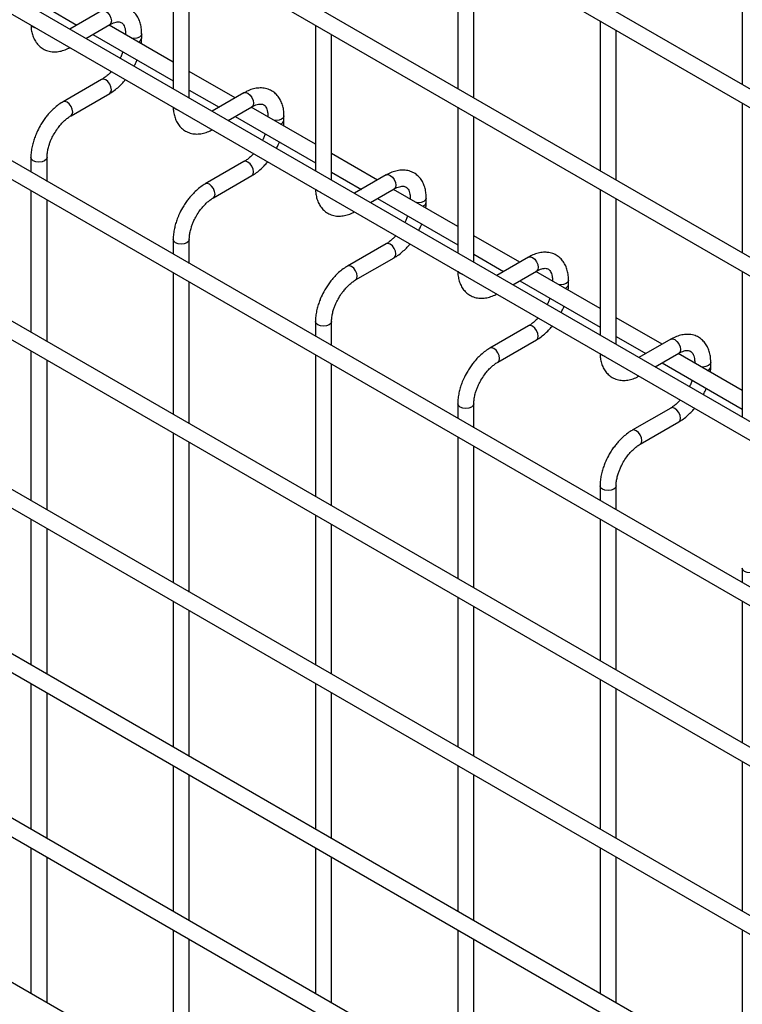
# Model space of a CAD drawing. Header units: inches. Extents: x 0.2 to 10.8, y 0.2 to 8.2.
# Tile 40 of 49: x 9.758 to 10.014, y 5.453 to 5.802. Entities that reach past the tile are written whole.
import ezdxf

# ---------------------------------------------------------------- set-up
doc = ezdxf.new("R2010")
doc.units = ezdxf.units.IN
doc.header["$MEASUREMENT"] = 0

msp = doc.modelspace()

# ---------------------------------------------------------------- linework, layer by layer
for p, q in [((10.36383457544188, 5.577688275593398), (9.615991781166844, 6.009408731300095)), ((9.615991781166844, 6.002810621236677), (10.36097766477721, 5.572739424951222)), ((10.36383457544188, 5.51790582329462), (9.615991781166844, 5.949626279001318)), ((9.615991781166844, 5.943028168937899), (10.36097766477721, 5.512956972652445)), ((10.36383457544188, 5.459581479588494), (9.615991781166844, 5.891301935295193)), ((9.615991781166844, 5.884703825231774), (10.36097766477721, 5.454632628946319)), ((10.36383457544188, 5.400836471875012), (9.615991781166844, 5.83255692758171)), ((9.913314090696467, 5.831170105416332), (9.913314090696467, 5.777985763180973)), ((10.01432934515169, 5.831179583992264), (10.01432934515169, 5.779453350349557)), ((9.812298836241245, 5.829702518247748), (9.812298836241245, 5.777976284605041)), ((9.919028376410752, 5.774686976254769), (9.919028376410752, 5.82787131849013)), ((9.615991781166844, 5.825958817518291), (10.36097766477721, 5.395887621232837)), ((9.81801312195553, 5.774677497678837), (9.81801312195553, 5.826403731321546)), ((9.767505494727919, 5.806672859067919), (9.778083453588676, 5.800566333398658)), ((9.786907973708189, 5.805660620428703), (9.775625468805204, 5.799147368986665)), ((9.78134021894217, 5.795848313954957), (9.789764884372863, 5.800711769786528)), ((9.812298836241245, 5.787412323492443), (9.789512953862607, 5.800566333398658)), ((9.862806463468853, 5.800545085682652), (9.862806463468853, 5.748818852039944)), ((9.963821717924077, 5.802012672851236), (9.963821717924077, 5.748828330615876)), ((9.783798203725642, 5.797267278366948), (9.812298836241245, 5.780814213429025)), ((9.79540403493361, 5.797454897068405), (9.79540403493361, 5.797165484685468)), ((9.795458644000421, 5.797133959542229), (9.79540403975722, 5.797451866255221)), ((9.801118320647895, 5.795967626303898), (9.801118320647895, 5.797454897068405)), ((9.868520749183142, 5.745520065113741), (9.868520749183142, 5.797246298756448)), ((9.969536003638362, 5.745529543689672), (9.969536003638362, 5.798713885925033)), ((9.834305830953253, 5.77470795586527), (9.81801312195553, 5.78411353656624)), ((9.786907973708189, 5.78125188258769), (9.773195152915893, 5.773335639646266)), ((10.30217577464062, 5.379565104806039), (9.615991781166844, 5.775690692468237)), ((9.776052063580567, 5.768386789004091), (9.789764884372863, 5.776303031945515)), ((9.81801312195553, 5.777515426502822), (9.828591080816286, 5.771408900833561)), ((9.837415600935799, 5.776503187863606), (9.826133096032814, 5.769989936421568)), ((9.83184784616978, 5.766690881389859), (9.840272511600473, 5.771554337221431)), ((9.862806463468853, 5.758254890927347), (9.840020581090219, 5.771408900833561)), ((9.913314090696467, 5.771387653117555), (9.913314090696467, 5.719661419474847)), ((10.01432934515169, 5.772855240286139), (10.01432934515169, 5.719670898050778)), ((9.615991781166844, 5.769092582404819), (10.36097766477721, 5.339021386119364)), ((9.834305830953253, 5.768109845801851), (9.862806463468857, 5.751656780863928)), ((9.84591166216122, 5.768297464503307), (9.84591166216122, 5.768008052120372)), ((9.845966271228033, 5.767976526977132), (9.845911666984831, 5.768294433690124)), ((9.851625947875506, 5.766810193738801), (9.851625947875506, 5.768297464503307)), ((9.919028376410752, 5.716362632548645), (9.919028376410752, 5.768088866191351)), ((9.761791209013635, 5.753583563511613), (9.761791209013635, 5.748388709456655)), ((9.767505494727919, 5.745089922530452), (9.767505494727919, 5.753583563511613)), ((9.884813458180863, 5.745550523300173), (9.868520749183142, 5.754956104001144)), ((9.837415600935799, 5.752094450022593), (9.823702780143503, 5.74417820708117)), ((9.826559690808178, 5.739229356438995), (9.840272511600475, 5.747145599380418)), ((9.868520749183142, 5.748357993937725), (9.879098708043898, 5.742251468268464)), ((9.88792322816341, 5.74734575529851), (9.876640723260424, 5.740832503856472)), ((9.761791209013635, 5.741790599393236), (9.761791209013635, 5.691522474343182)), ((9.88235547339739, 5.737533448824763), (9.890780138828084, 5.742396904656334)), ((9.913314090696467, 5.72909745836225), (9.890528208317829, 5.742251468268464)), ((9.963821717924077, 5.742230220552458), (9.963821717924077, 5.69050398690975)), ((9.767505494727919, 5.688223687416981), (9.767505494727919, 5.738491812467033)), ((9.884813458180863, 5.738952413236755), (9.913314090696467, 5.722499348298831)), ((9.89641928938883, 5.73914003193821), (9.89641928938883, 5.738850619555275)), ((9.89647389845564, 5.738819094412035), (9.896419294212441, 5.739137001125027)), ((9.902133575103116, 5.737652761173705), (9.902133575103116, 5.73914003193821)), ((9.969536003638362, 5.687205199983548), (9.969536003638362, 5.738931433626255)), ((9.935321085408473, 5.716393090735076), (9.919028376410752, 5.725798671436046)), ((9.812298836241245, 5.724426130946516), (9.812298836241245, 5.719231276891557)), ((9.81801312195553, 5.715932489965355), (9.81801312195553, 5.724426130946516)), ((9.88792322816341, 5.722937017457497), (9.874210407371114, 5.715020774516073)), ((9.919028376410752, 5.719200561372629), (9.929606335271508, 5.713094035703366)), ((10.36383457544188, 5.284187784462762), (9.615991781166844, 5.71590824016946)), ((9.877067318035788, 5.710071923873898), (9.890780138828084, 5.717988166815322)), ((9.93843085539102, 5.718188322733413), (9.927148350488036, 5.711675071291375)), ((9.812298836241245, 5.71263316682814), (9.812298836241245, 5.662365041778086)), ((9.932863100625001, 5.708376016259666), (9.941287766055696, 5.713239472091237)), ((9.963821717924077, 5.699940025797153), (9.941035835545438, 5.713094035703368)), ((10.01432934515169, 5.713072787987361), (10.01432934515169, 5.661346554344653)), ((9.615991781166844, 5.709310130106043), (10.36097766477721, 5.279238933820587)), ((9.81801312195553, 5.659066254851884), (9.81801312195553, 5.709334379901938)), ((9.935321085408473, 5.709794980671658), (9.963821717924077, 5.693341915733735)), ((9.94692691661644, 5.709982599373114), (9.94692691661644, 5.709693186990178)), ((9.946981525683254, 5.709661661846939), (9.94692692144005, 5.70997956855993)), ((9.952641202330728, 5.708495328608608), (9.952641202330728, 5.709982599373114)), ((9.862806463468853, 5.695268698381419), (9.862806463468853, 5.690073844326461)), ((9.868520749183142, 5.686775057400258), (9.868520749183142, 5.695268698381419)), ((9.985828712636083, 5.687235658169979), (9.969536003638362, 5.696641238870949)), ((9.93843085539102, 5.6937795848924), (9.924718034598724, 5.685863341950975)), ((9.9275749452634, 5.6809144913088), (9.941287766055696, 5.688830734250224)), ((9.969536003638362, 5.690043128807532), (9.980113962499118, 5.68393660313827)), ((9.98893848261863, 5.689030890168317), (9.977655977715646, 5.682517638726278)), ((9.761791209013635, 5.684924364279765), (9.761791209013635, 5.631740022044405)), ((9.983370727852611, 5.679218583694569), (9.991795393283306, 5.684082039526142)), ((10.01432934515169, 5.670782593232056), (9.991543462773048, 5.683936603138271)), ((9.767505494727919, 5.628441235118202), (9.767505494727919, 5.681625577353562)), ((9.862806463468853, 5.683475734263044), (9.862806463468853, 5.633207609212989)), ((9.868520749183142, 5.629908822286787), (9.868520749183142, 5.68017694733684)), ((9.985828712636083, 5.680637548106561), (10.01432934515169, 5.664184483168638)), ((9.99743454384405, 5.680825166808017), (9.99743454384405, 5.680535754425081)), ((9.997489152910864, 5.680504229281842), (9.99743454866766, 5.680822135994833)), ((10.00314882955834, 5.679337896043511), (10.00314882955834, 5.680825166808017)), ((9.913314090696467, 5.666111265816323), (9.913314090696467, 5.660916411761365)), ((9.919028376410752, 5.657617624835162), (9.919028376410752, 5.666111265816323)), ((9.98893848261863, 5.664622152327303), (9.975225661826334, 5.65670590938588)), ((9.97808257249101, 5.651757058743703), (9.991795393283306, 5.659673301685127)), ((10.36383457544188, 5.225863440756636), (9.615991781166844, 5.657583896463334)), ((9.812298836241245, 5.655766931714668), (9.812298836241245, 5.602582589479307)), ((9.81801312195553, 5.599283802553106), (9.81801312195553, 5.652468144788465)), ((9.913314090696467, 5.654318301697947), (9.913314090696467, 5.604050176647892)), ((9.615991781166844, 5.650985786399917), (10.36097766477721, 5.220914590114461)), ((9.919028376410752, 5.600751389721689), (9.919028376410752, 5.651019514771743)), ((9.963821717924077, 5.636953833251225), (9.963821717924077, 5.631758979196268)), ((9.969536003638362, 5.628460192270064), (9.969536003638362, 5.636953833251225)), ((9.761791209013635, 5.625141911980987), (9.761791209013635, 5.57341567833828)), ((9.862806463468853, 5.626609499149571), (9.862806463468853, 5.573425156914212)), ((9.963821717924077, 5.625160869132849), (9.963821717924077, 5.574892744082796)), ((9.767505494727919, 5.570116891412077), (9.767505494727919, 5.621843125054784)), ((9.868520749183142, 5.570126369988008), (9.868520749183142, 5.623310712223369)), ((9.969536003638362, 5.571593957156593), (9.969536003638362, 5.621862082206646)), ((10.01432934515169, 5.607796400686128), (10.01432934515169, 5.60260154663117)), ((10.36383457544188, 5.167539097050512), (9.615991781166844, 5.599259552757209)), ((9.913314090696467, 5.597452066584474), (9.913314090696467, 5.544267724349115)), ((9.812298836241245, 5.59598447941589), (9.812298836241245, 5.544258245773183)), ((9.81801312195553, 5.54095945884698), (9.81801312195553, 5.592685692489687)), ((9.919028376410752, 5.540968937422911), (9.919028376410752, 5.594153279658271)), ((10.01432934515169, 5.596003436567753), (10.01432934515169, 5.545735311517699)), ((9.615991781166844, 5.592661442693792), (10.36097766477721, 5.162590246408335)), ((9.963821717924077, 5.568294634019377), (9.963821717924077, 5.515110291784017)), ((9.761791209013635, 5.566817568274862), (9.761791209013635, 5.515091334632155)), ((9.862806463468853, 5.566827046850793), (9.862806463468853, 5.515100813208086)), ((9.969536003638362, 5.511811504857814), (9.969536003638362, 5.564995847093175)), ((9.767505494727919, 5.511792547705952), (9.767505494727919, 5.563518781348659)), ((9.868520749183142, 5.511802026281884), (9.868520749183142, 5.56352825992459)), ((10.36383457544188, 5.109214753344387), (9.615991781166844, 5.540935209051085)), ((9.812298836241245, 5.537660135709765), (9.812298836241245, 5.485933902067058)), ((9.913314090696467, 5.537669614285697), (9.913314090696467, 5.485943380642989)), ((10.01432934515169, 5.539137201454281), (10.01432934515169, 5.485952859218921)), ((9.81801312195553, 5.482635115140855), (9.81801312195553, 5.534361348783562)), ((9.919028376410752, 5.482644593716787), (9.919028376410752, 5.534370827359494)), ((9.761791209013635, 5.508493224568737), (9.761791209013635, 5.45676699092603)), ((9.862806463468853, 5.508502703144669), (9.862806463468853, 5.456776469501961)), ((9.963821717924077, 5.5085121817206), (9.963821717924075, 5.456785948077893)), ((9.767505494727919, 5.453468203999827), (9.767505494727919, 5.505194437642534)), ((9.868520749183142, 5.453477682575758), (9.868520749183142, 5.505203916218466)), ((9.969536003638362, 5.45348716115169), (9.969536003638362, 5.505213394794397)), ((9.812298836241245, 5.47933579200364), (9.812298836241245, 5.427609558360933)), ((9.913314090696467, 5.479345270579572), (9.913314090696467, 5.427619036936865)), ((10.01432934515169, 5.479354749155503), (10.01432934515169, 5.427628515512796)), ((9.81801312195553, 5.42431077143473), (9.81801312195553, 5.476037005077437)), ((9.919028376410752, 5.424320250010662), (9.919028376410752, 5.476046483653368))]:
    msp.add_line(p, q)
at = {"flags": 128}
for points in [[(9.788336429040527, 5.805519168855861), (9.789109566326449, 5.804895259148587), (9.789765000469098, 5.804011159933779), (9.790202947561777, 5.803001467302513), (9.790356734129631, 5.802019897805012), (9.790202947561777, 5.801215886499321), (9.789765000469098, 5.800711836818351), (9.789764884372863, 5.800711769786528)], [(9.762628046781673, 5.799864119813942), (9.762008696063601, 5.800399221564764), (9.761995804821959, 5.800417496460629)], [(9.763586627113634, 5.799499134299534), (9.763554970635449, 5.799506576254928), (9.762628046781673, 5.799864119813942)], [(9.801118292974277, 5.797447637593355), (9.800900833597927, 5.796823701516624), (9.800281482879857, 5.7962885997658), (9.799354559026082, 5.795931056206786), (9.798261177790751, 5.795805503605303), (9.79770523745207, 5.795837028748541)], [(9.789764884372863, 5.776303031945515), (9.789765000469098, 5.776303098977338), (9.79020294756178, 5.776807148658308), (9.790356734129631, 5.777611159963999), (9.79020294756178, 5.7785927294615), (9.789765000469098, 5.779602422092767), (9.789109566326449, 5.780486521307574), (9.788336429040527, 5.781110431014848), (9.787563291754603, 5.781379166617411), (9.786907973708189, 5.78125188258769)], [(9.837415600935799, 5.776503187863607), (9.838070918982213, 5.776630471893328), (9.838844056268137, 5.776361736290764)], [(9.838844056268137, 5.776361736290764), (9.839617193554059, 5.77573782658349), (9.840272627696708, 5.774853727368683), (9.840710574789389, 5.773844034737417), (9.840864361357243, 5.772862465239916), (9.840710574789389, 5.772058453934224), (9.840272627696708, 5.771554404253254), (9.840272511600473, 5.771554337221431)], [(9.77462360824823, 5.773194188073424), (9.773850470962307, 5.773462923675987), (9.77319503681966, 5.773335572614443), (9.773186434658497, 5.773330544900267)], [(9.776046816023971, 5.768383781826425), (9.776052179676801, 5.768386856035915), (9.776490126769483, 5.768890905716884), (9.776643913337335, 5.769694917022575), (9.776490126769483, 5.770676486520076), (9.776052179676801, 5.771686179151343), (9.775396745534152, 5.772570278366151), (9.77462360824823, 5.773194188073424)], [(9.813135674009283, 5.770706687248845), (9.812516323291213, 5.771241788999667), (9.81250343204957, 5.771260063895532)], [(9.814094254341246, 5.770341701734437), (9.814062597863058, 5.770349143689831), (9.813135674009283, 5.770706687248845)], [(9.851625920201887, 5.768290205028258), (9.851408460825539, 5.767666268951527), (9.850789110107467, 5.767131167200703), (9.849862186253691, 5.766773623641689), (9.848768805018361, 5.766648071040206), (9.848212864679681, 5.766679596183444)], [(9.767505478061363, 5.753589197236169), (9.767505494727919, 5.753583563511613), (9.767288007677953, 5.752952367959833), (9.766668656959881, 5.752417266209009), (9.765741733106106, 5.752059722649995), (9.764648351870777, 5.751934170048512), (9.763554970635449, 5.752059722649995), (9.762628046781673, 5.752417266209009), (9.762008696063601, 5.752952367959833), (9.761791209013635, 5.753583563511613), (9.761791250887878, 5.753592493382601)], [(9.840272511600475, 5.747145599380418), (9.840272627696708, 5.747145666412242), (9.840710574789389, 5.747649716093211), (9.840864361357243, 5.748453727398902), (9.840710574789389, 5.749435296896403), (9.840272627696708, 5.750444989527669), (9.83961719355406, 5.751329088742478), (9.838844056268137, 5.751952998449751), (9.838070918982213, 5.752221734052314), (9.837415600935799, 5.752094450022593)], [(9.88792322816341, 5.74734575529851), (9.888578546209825, 5.747473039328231), (9.889351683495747, 5.747204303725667)], [(9.889351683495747, 5.747204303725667), (9.89012482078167, 5.746580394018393), (9.89078025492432, 5.745696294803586), (9.891218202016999, 5.74468660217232), (9.891371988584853, 5.743705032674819), (9.891218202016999, 5.742901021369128), (9.89078025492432, 5.742396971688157), (9.890780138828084, 5.742396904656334)], [(9.82513123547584, 5.744036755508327), (9.824358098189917, 5.74430549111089), (9.82370266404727, 5.744178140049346), (9.823694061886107, 5.74417311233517)], [(9.826554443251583, 5.739226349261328), (9.826559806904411, 5.739229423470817), (9.826997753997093, 5.739733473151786), (9.827151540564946, 5.740537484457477), (9.826997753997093, 5.741519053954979), (9.826559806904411, 5.742528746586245), (9.825904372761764, 5.743412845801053), (9.82513123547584, 5.744036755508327)], [(9.863643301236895, 5.741549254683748), (9.863023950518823, 5.742084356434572), (9.86301105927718, 5.742102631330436)], [(9.864601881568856, 5.74118426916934), (9.864570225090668, 5.741191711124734), (9.863643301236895, 5.741549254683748)], [(9.902133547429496, 5.739132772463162), (9.901916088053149, 5.73850883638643), (9.901296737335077, 5.737973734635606), (9.900369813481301, 5.737616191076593), (9.899276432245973, 5.737490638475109), (9.89872049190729, 5.737522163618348)], [(9.818013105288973, 5.724431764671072), (9.81801312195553, 5.724426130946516), (9.817795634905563, 5.723794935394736), (9.817176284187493, 5.723259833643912), (9.816249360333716, 5.722902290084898), (9.815155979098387, 5.722776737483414), (9.814062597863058, 5.722902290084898), (9.813135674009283, 5.723259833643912), (9.812516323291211, 5.723794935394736), (9.812298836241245, 5.724426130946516), (9.812298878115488, 5.724435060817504)], [(9.890780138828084, 5.717988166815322), (9.89078025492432, 5.717988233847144), (9.891218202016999, 5.718492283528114), (9.891371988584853, 5.719296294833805), (9.891218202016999, 5.720277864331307), (9.89078025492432, 5.721287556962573), (9.89012482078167, 5.72217165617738), (9.889351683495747, 5.722795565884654), (9.888578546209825, 5.723064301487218), (9.88792322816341, 5.722937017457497)], [(9.87563886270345, 5.71487932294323), (9.874865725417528, 5.715148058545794), (9.87421029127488, 5.715020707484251), (9.874201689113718, 5.715015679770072)], [(9.93843085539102, 5.718188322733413), (9.939086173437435, 5.718315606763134), (9.939859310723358, 5.71804687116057)], [(9.939859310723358, 5.71804687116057), (9.94063244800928, 5.717422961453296), (9.94128788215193, 5.716538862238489), (9.94172582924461, 5.715529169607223), (9.941879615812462, 5.714547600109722), (9.94172582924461, 5.71374358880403), (9.94128788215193, 5.71323953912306), (9.941287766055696, 5.713239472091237)], [(9.877062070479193, 5.710068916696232), (9.877067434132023, 5.71007199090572), (9.877505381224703, 5.710576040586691), (9.877659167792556, 5.711380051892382), (9.877505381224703, 5.712361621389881), (9.877067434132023, 5.713371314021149), (9.876411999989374, 5.714255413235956), (9.87563886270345, 5.71487932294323)], [(9.914150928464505, 5.712391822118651), (9.913531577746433, 5.712926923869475), (9.91351868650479, 5.712945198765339)], [(9.915109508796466, 5.712026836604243), (9.91507785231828, 5.712034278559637), (9.914150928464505, 5.712391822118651)], [(9.952641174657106, 5.709975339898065), (9.952423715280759, 5.709351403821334), (9.951804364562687, 5.70881630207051), (9.950877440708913, 5.708458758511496), (9.949784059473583, 5.708333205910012), (9.9492281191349, 5.70836473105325)], [(9.868520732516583, 5.695274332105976), (9.868520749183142, 5.695268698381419), (9.868303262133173, 5.694637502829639), (9.867683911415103, 5.694102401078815), (9.866756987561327, 5.693744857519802), (9.865663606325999, 5.693619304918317), (9.864570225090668, 5.693744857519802), (9.863643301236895, 5.694102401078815), (9.863023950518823, 5.694637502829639), (9.862806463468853, 5.695268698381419), (9.862806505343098, 5.695277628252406)], [(9.941287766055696, 5.688830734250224), (9.94128788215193, 5.688830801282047), (9.94172582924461, 5.689334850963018), (9.941879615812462, 5.690138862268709), (9.94172582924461, 5.69112043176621), (9.94128788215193, 5.692130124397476), (9.940632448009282, 5.693014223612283), (9.939859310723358, 5.693638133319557), (9.939086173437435, 5.693906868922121), (9.93843085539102, 5.6937795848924)], [(9.98893848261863, 5.689030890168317), (9.989593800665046, 5.689158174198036), (9.990366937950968, 5.688889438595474)], [(9.990366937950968, 5.688889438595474), (9.99114007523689, 5.6882655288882), (9.99179550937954, 5.687381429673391), (9.99223345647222, 5.686371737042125), (9.992387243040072, 5.685390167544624), (9.99223345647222, 5.684586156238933), (9.99179550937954, 5.684082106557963), (9.991795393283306, 5.684082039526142)], [(9.926146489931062, 5.685721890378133), (9.92537335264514, 5.685990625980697), (9.92471791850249, 5.685863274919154), (9.924709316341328, 5.685858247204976)], [(9.927569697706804, 5.680911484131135), (9.927575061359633, 5.680914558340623), (9.928013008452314, 5.681418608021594), (9.928166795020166, 5.682222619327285), (9.928013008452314, 5.683204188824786), (9.927575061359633, 5.684213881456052), (9.926919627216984, 5.685097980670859), (9.926146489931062, 5.685721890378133)], [(9.964658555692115, 5.683234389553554), (9.964039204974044, 5.683769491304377), (9.964026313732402, 5.683787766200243)], [(9.965617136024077, 5.682869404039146), (9.96558547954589, 5.68287684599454), (9.964658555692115, 5.683234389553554)], [(10.00314880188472, 5.680817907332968), (10.00293134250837, 5.680193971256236), (10.0023119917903, 5.679658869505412), (10.00138506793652, 5.679301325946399), (10.00029168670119, 5.679175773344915), (9.99973574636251, 5.679207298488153)], [(9.919028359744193, 5.666116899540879), (9.919028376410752, 5.666111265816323), (9.918810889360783, 5.665480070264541), (9.918191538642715, 5.664944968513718), (9.917264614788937, 5.664587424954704), (9.916171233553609, 5.664461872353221), (9.91507785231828, 5.664587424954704), (9.914150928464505, 5.664944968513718), (9.913531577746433, 5.665480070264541), (9.913314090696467, 5.666111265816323), (9.91331413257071, 5.666120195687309)], [(9.991795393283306, 5.659673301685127), (9.99179550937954, 5.65967336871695), (9.99223345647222, 5.660177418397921), (9.992387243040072, 5.660981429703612), (9.99223345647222, 5.661962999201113), (9.99179550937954, 5.662972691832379), (9.991140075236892, 5.663856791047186), (9.990366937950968, 5.66448070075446), (9.989593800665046, 5.664749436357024), (9.98893848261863, 5.664622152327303)], [(9.976654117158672, 5.656564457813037), (9.97588097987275, 5.6568331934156), (9.975225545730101, 5.656705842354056), (9.975216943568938, 5.65670081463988)], [(9.978077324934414, 5.651754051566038), (9.978082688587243, 5.651757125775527), (9.978520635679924, 5.652261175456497), (9.978674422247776, 5.653065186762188), (9.978520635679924, 5.654046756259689), (9.978082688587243, 5.655056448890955), (9.977427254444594, 5.655940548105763), (9.976654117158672, 5.656564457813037)], [(9.969535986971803, 5.636959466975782), (9.969536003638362, 5.636953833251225), (9.969318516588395, 5.636322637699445), (9.968699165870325, 5.635787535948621), (9.967772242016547, 5.635429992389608), (9.96667886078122, 5.635304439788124), (9.96558547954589, 5.635429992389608), (9.964658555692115, 5.635787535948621), (9.964039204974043, 5.636322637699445), (9.963821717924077, 5.636953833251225), (9.96382175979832, 5.636962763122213)], [(10.02004361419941, 5.607802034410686), (10.02004363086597, 5.607796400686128), (10.019826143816, 5.607165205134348), (10.01920679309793, 5.606630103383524), (10.01827986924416, 5.606272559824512), (10.01718648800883, 5.606147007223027), (10.0160931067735, 5.606272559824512), (10.01516618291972, 5.606630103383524), (10.01454683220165, 5.607165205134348), (10.01432934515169, 5.607796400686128), (10.01432938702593, 5.607805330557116)]]:
    msp.add_lwpolyline(points, dxfattribs=at)
for centre, radius, start, end in [((9.799389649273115, 5.796296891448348), 0.001761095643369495, 285.2268557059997, 348.9837021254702), ((9.849897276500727, 5.767139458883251), 0.001761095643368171, 285.2268557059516, 348.9837021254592), ((9.900404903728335, 5.737982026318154), 0.001761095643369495, 285.2268557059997, 348.9837021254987), ((9.950912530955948, 5.708824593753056), 0.001761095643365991, 285.226855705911, 348.9837021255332), ((10.00142015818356, 5.679667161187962), 0.001761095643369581, 285.2268557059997, 348.9837021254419)]:
    msp.add_arc(centre, radius, start, end)
for points, knots in [([(9.801095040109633, 5.797445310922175), (9.801094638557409, 5.797867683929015), (9.801093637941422, 5.798920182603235), (9.800834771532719, 5.800507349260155), (9.800330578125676, 5.802191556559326), (9.799553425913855, 5.803733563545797), (9.798498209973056, 5.805092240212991), (9.797148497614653, 5.806212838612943), (9.795493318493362, 5.807028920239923), (9.793651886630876, 5.807423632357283), (9.791730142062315, 5.807400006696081), (9.789836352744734, 5.806993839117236), (9.78821556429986, 5.806396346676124), (9.787257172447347, 5.805828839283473), (9.786912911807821, 5.805624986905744)], [0, 0, 0, 0, 0.05559168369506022, 0.1385272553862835, 0.2224467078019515, 0.306980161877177, 0.3922177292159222, 0.4792619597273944, 0.5705133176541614, 0.6695129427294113, 0.7607255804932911, 0.8540505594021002, 0.9475740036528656, 1, 1, 1, 1]), ([(9.761825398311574, 5.800515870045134), (9.761826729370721, 5.800277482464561), (9.761831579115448, 5.799408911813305), (9.762073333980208, 5.797995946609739), (9.762569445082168, 5.796304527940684), (9.763344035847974, 5.794757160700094), (9.764394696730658, 5.793391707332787), (9.765739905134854, 5.792263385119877), (9.7673902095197, 5.79143765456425), (9.769228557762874, 5.791031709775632), (9.771150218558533, 5.79104172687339), (9.773046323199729, 5.791441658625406), (9.774538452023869, 5.791967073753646), (9.775370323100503, 5.792448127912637), (9.77558530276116, 5.792572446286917)], [0, 0, 0, 0, 0.03283335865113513, 0.1196290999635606, 0.2074587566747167, 0.2959349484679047, 0.3851375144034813, 0.4761898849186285, 0.571564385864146, 0.674942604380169, 0.7703316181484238, 0.8679615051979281, 0.965877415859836, 1, 1, 1, 1]), ([(9.789762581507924, 5.800701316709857), (9.790066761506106, 5.800868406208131), (9.790722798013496, 5.801228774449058), (9.791639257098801, 5.801540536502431), (9.792486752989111, 5.801696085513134), (9.793197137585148, 5.801678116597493), (9.793791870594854, 5.801511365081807), (9.794254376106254, 5.801211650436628), (9.794706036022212, 5.800659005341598), (9.795078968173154, 5.799882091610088), (9.795319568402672, 5.798825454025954), (9.795430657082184, 5.797989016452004), (9.795400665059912, 5.797480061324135), (9.795399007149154, 5.797451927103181)], [0, 0, 0, 0, 0.07634054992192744, 0.1646465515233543, 0.2544890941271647, 0.3484721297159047, 0.4535719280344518, 0.5896971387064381, 0.6956807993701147, 0.7966430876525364, 0.8959258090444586, 0.9942469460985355, 1, 1, 1, 1]), ([(9.80098095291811, 5.793945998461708), (9.801041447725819, 5.794428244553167), (9.801127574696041, 5.79511482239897), (9.801102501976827, 5.795764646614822), (9.801095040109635, 5.795958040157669)], [0, 0, 0, 0, 0.7023909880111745, 1, 1, 1, 1]), ([(9.79447884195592, 5.791101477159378), (9.794401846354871, 5.790880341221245), (9.794184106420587, 5.790254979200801), (9.793862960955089, 5.789484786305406), (9.793581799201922, 5.788956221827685), (9.793510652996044, 5.788822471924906)], [0, 0, 0, 0, 0.2900903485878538, 0.8203618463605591, 1, 1, 1, 1]), ([(9.798449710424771, 5.785971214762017), (9.798668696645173, 5.78637913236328), (9.799060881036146, 5.787109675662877), (9.799367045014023, 5.787867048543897), (9.799502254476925, 5.788201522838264)], [0, 0, 0, 0, 0.5583756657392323, 1, 1, 1, 1]), ([(9.790301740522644, 5.784076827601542), (9.790259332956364, 5.784027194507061), (9.789899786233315, 5.783606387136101), (9.789162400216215, 5.782906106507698), (9.788113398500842, 5.782032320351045), (9.787340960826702, 5.781482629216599), (9.786955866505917, 5.781285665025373), (9.78691167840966, 5.781263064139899)], [0, 0, 0, 0, 0.03947125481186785, 0.3346516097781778, 0.6442592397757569, 0.9591801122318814, 1, 1, 1, 1]), ([(9.789759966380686, 5.776338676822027), (9.79001981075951, 5.776479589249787), (9.790862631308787, 5.776936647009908), (9.792193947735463, 5.777958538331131), (9.793685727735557, 5.779308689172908), (9.794717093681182, 5.780394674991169), (9.795228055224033, 5.781034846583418), (9.795336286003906, 5.781170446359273)], [0, 0, 0, 0, 0.1291236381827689, 0.418820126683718, 0.6880763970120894, 0.9339290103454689, 1, 1, 1, 1]), ([(9.851602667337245, 5.768287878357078), (9.85160226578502, 5.768710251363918), (9.851601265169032, 5.769762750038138), (9.851342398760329, 5.771349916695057), (9.850838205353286, 5.773034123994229), (9.850061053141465, 5.7745761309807), (9.849005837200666, 5.775934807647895), (9.847656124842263, 5.777055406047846), (9.846000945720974, 5.777871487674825), (9.844159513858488, 5.778266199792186), (9.842237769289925, 5.778242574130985), (9.840343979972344, 5.777836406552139), (9.83872319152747, 5.777238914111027), (9.837764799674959, 5.776671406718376), (9.837420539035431, 5.776467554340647)], [0, 0, 0, 0, 0.05559168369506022, 0.1385272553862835, 0.2224467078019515, 0.306980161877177, 0.3922177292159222, 0.4792619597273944, 0.5705133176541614, 0.6695129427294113, 0.7607255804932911, 0.8540505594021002, 0.9475740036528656, 1, 1, 1, 1]), ([(9.773199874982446, 5.773300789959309), (9.772961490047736, 5.773172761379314), (9.772137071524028, 5.772729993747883), (9.770819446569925, 5.771722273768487), (9.769306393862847, 5.770373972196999), (9.768056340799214, 5.769032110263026), (9.766976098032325, 5.767700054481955), (9.766003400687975, 5.766350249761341), (9.765401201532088, 5.765350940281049), (9.765095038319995, 5.764842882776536)], [0, 0, 0, 0, 0.07605377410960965, 0.2630205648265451, 0.4373520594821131, 0.5977862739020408, 0.7196030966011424, 0.8574438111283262, 1, 1, 1, 1]), ([(9.812333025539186, 5.771358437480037), (9.812334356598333, 5.771120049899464), (9.81233920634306, 5.770251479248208), (9.81258096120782, 5.768838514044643), (9.813077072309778, 5.767147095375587), (9.813851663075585, 5.765599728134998), (9.814902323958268, 5.76423427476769), (9.816247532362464, 5.76310595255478), (9.81789783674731, 5.762280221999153), (9.819736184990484, 5.761874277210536), (9.821657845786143, 5.761884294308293), (9.823553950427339, 5.762284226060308), (9.82504607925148, 5.762809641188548), (9.825877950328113, 5.763290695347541), (9.826092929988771, 5.763415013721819)], [0, 0, 0, 0, 0.03283335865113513, 0.1196290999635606, 0.2074587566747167, 0.2959349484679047, 0.3851375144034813, 0.4761898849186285, 0.571564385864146, 0.674942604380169, 0.7703316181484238, 0.8679615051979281, 0.965877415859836, 1, 1, 1, 1]), ([(9.840270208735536, 5.77154388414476), (9.840574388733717, 5.771710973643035), (9.841230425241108, 5.772071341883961), (9.842146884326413, 5.772383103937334), (9.842994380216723, 5.772538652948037), (9.84370476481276, 5.772520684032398), (9.844299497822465, 5.772353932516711), (9.844762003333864, 5.77205421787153), (9.845213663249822, 5.771501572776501), (9.845586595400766, 5.770724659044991), (9.845827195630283, 5.769668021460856), (9.845938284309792, 5.768831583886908), (9.845908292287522, 5.768322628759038), (9.845906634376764, 5.768294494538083)], [0, 0, 0, 0, 0.07634054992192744, 0.1646465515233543, 0.2544890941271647, 0.3484721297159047, 0.4535719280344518, 0.5896971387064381, 0.6956807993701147, 0.7966430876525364, 0.8959258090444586, 0.9942469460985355, 1, 1, 1, 1]), ([(9.77004388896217, 5.761985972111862), (9.770440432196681, 5.762629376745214), (9.770998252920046, 5.763534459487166), (9.771931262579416, 5.764750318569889), (9.772756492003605, 5.765710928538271), (9.773770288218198, 5.76671981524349), (9.774827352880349, 5.767590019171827), (9.775606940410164, 5.768148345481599), (9.775998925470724, 5.768349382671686), (9.77604819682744, 5.768374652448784)], [0, 0, 0, 0, 0.2331861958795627, 0.3280249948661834, 0.4833317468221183, 0.6413519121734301, 0.8071190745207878, 0.9757554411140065, 1, 1, 1, 1]), ([(9.765095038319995, 5.764842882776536), (9.764656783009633, 5.764032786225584), (9.764039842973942, 5.762892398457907), (9.763307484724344, 5.761148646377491), (9.762770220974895, 5.759651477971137), (9.762278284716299, 5.757872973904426), (9.761945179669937, 5.756043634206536), (9.761782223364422, 5.754594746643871), (9.761808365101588, 5.75379554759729), (9.761814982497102, 5.753593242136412)], [0, 0, 0, 0, 0.2211396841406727, 0.3113023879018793, 0.4598978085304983, 0.6125921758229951, 0.7749994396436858, 0.9430444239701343, 1, 1, 1, 1]), ([(9.85148858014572, 5.764788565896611), (9.85154907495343, 5.76527081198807), (9.851635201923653, 5.765957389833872), (9.851610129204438, 5.766607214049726), (9.851602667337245, 5.766800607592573)], [0, 0, 0, 0, 0.7023909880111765, 1, 1, 1, 1]), ([(9.767513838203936, 5.753590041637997), (9.767524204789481, 5.754007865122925), (9.76754577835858, 5.754877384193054), (9.767798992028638, 5.756359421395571), (9.768179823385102, 5.757794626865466), (9.7686508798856, 5.75912182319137), (9.769227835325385, 5.760488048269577), (9.769742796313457, 5.761433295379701), (9.77004388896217, 5.761985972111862)], [0, 0, 0, 0, 0.1693229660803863, 0.3523726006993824, 0.5340519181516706, 0.6675763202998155, 0.8056351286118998, 1, 1, 1, 1]), ([(9.84498646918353, 5.761944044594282), (9.844909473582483, 5.761722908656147), (9.8446917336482, 5.761097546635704), (9.844370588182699, 5.760327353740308), (9.844089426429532, 5.759798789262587), (9.844018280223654, 5.75966503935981)], [0, 0, 0, 0, 0.290090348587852, 0.8203618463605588, 1, 1, 1, 1]), ([(9.848957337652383, 5.756813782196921), (9.849176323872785, 5.757221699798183), (9.849568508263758, 5.757952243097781), (9.849874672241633, 5.758709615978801), (9.850009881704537, 5.759044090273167)], [0, 0, 0, 0, 0.5583756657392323, 1, 1, 1, 1]), ([(9.840809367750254, 5.754919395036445), (9.840766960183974, 5.754869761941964), (9.840407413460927, 5.754448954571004), (9.839670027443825, 5.753748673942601), (9.83862102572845, 5.752874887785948), (9.837848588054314, 5.752325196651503), (9.837463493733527, 5.752128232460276), (9.837419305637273, 5.752105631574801)], [0, 0, 0, 0, 0.0394712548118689, 0.3346516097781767, 0.6442592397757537, 0.9591801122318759, 0.9999999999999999, 0.9999999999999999, 0.9999999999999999, 0.9999999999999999]), ([(9.840267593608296, 5.74718124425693), (9.84052743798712, 5.747322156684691), (9.841370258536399, 5.747779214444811), (9.842701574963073, 5.748801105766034), (9.844193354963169, 5.750151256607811), (9.84522472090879, 5.751237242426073), (9.845735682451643, 5.751877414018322), (9.845843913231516, 5.752013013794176)], [0, 0, 0, 0, 0.1291236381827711, 0.4188201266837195, 0.6880763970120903, 0.9339290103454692, 1, 1, 1, 1]), ([(9.902110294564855, 5.739130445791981), (9.90210989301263, 5.739552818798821), (9.902108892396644, 5.740605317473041), (9.901850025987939, 5.74219248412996), (9.901345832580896, 5.743876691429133), (9.900568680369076, 5.745418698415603), (9.899513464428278, 5.746777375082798), (9.898163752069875, 5.747897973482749), (9.896508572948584, 5.748714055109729), (9.8946671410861, 5.749108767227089), (9.892745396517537, 5.749085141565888), (9.890851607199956, 5.748678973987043), (9.88923081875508, 5.748081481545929), (9.888272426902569, 5.747513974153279), (9.887928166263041, 5.74731012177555)], [0, 0, 0, 0, 0.05559168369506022, 0.1385272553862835, 0.2224467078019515, 0.306980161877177, 0.3922177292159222, 0.4792619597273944, 0.5705133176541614, 0.6695129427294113, 0.7607255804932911, 0.8540505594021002, 0.9475740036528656, 1, 1, 1, 1]), ([(9.823707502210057, 5.744143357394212), (9.823469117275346, 5.744015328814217), (9.82264469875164, 5.743572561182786), (9.821327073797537, 5.74256484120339), (9.819814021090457, 5.741216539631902), (9.818563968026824, 5.739874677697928), (9.817483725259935, 5.738542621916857), (9.816511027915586, 5.737192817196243), (9.815908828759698, 5.736193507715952), (9.815602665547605, 5.73568545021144)], [0, 0, 0, 0, 0.07605377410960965, 0.2630205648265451, 0.4373520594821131, 0.5977862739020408, 0.7196030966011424, 0.8574438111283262, 1, 1, 1, 1]), ([(9.890777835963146, 5.742386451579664), (9.891082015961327, 5.742553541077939), (9.89173805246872, 5.742913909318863), (9.892654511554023, 5.743225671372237), (9.893502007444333, 5.743381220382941), (9.89421239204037, 5.743363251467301), (9.894807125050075, 5.743196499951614), (9.895269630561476, 5.742896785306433), (9.895721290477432, 5.742344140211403), (9.896094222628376, 5.741567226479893), (9.896334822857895, 5.740510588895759), (9.896445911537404, 5.739674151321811), (9.896415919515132, 5.739165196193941), (9.896414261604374, 5.739137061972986)], [0, 0, 0, 0, 0.07634054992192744, 0.1646465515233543, 0.2544890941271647, 0.3484721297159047, 0.4535719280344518, 0.5896971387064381, 0.6956807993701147, 0.7966430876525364, 0.8959258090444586, 0.9942469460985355, 1, 1, 1, 1]), ([(9.862840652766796, 5.74220100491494), (9.862841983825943, 5.741962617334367), (9.862846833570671, 5.741094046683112), (9.86308858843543, 5.739681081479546), (9.86358469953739, 5.73798966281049), (9.864359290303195, 5.7364422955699), (9.865409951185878, 5.735076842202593), (9.866755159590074, 5.733948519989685), (9.86840546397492, 5.733122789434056), (9.870243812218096, 5.732716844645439), (9.872165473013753, 5.732726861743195), (9.874061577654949, 5.733126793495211), (9.875553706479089, 5.733652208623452), (9.876385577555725, 5.734133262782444), (9.876600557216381, 5.734257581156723)], [0, 0, 0, 0, 0.03283335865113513, 0.1196290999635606, 0.2074587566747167, 0.2959349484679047, 0.3851375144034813, 0.4761898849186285, 0.571564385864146, 0.674942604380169, 0.7703316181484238, 0.8679615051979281, 0.965877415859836, 1, 1, 1, 1]), ([(9.820551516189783, 5.732828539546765), (9.82094805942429, 5.733471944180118), (9.821505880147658, 5.734377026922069), (9.822438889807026, 5.735592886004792), (9.823264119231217, 5.736553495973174), (9.82427791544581, 5.737562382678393), (9.82533498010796, 5.73843258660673), (9.826114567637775, 5.738990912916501), (9.826506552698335, 5.73919195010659), (9.82655582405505, 5.739217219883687)], [0, 0, 0, 0, 0.2331861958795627, 0.3280249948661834, 0.4833317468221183, 0.6413519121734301, 0.8071190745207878, 0.9757554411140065, 1, 1, 1, 1]), ([(9.90199620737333, 5.735631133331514), (9.902056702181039, 5.736113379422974), (9.902142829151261, 5.736799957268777), (9.902117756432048, 5.737449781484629), (9.902110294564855, 5.737643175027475)], [0, 0, 0, 0, 0.7023909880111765, 1, 1, 1, 1]), ([(9.815602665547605, 5.73568545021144), (9.815164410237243, 5.734875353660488), (9.814547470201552, 5.733734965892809), (9.813815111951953, 5.731991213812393), (9.813277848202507, 5.73049404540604), (9.812785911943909, 5.728715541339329), (9.812452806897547, 5.726886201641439), (9.812289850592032, 5.725437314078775), (9.812315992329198, 5.724638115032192), (9.812322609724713, 5.724435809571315)], [0, 0, 0, 0, 0.2211396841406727, 0.3113023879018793, 0.4598978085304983, 0.6125921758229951, 0.7749994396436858, 0.9430444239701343, 1, 1, 1, 1]), ([(9.818021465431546, 5.7244326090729), (9.818031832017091, 5.724850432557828), (9.81805340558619, 5.725719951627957), (9.818306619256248, 5.727201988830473), (9.818687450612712, 5.728637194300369), (9.81915850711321, 5.729964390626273), (9.819735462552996, 5.731330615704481), (9.820250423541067, 5.732275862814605), (9.820551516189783, 5.732828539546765)], [0, 0, 0, 0, 0.1693229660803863, 0.3523726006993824, 0.5340519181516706, 0.6675763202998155, 0.8056351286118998, 1, 1, 1, 1]), ([(9.89549409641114, 5.732786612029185), (9.895417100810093, 5.73256547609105), (9.89519936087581, 5.731940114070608), (9.89487821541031, 5.731169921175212), (9.894597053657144, 5.730641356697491), (9.894525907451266, 5.730507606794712)], [0, 0, 0, 0, 0.290090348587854, 0.8203618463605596, 1, 1, 1, 1]), ([(9.899464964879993, 5.727656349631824), (9.899683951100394, 5.728064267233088), (9.900076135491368, 5.728794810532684), (9.900382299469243, 5.729552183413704), (9.900517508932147, 5.729886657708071)], [0, 0, 0, 0, 0.5583756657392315, 1, 1, 1, 1]), ([(9.891316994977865, 5.725761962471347), (9.891274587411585, 5.725712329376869), (9.890915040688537, 5.725291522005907), (9.890177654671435, 5.724591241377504), (9.889128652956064, 5.723717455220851), (9.888356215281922, 5.723167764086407), (9.887971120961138, 5.72297079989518), (9.887926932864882, 5.722948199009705)], [0, 0, 0, 0, 0.03947125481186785, 0.3346516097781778, 0.6442592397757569, 0.9591801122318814, 1, 1, 1, 1]), ([(9.890775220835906, 5.718023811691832), (9.891035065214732, 5.718164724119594), (9.891877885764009, 5.718621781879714), (9.893209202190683, 5.719643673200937), (9.894700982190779, 5.720993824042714), (9.895732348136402, 5.722079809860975), (9.896243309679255, 5.722719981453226), (9.896351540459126, 5.722855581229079)], [0, 0, 0, 0, 0.1291236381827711, 0.4188201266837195, 0.6880763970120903, 0.9339290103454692, 1, 1, 1, 1]), ([(9.952617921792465, 5.709973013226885), (9.952617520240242, 5.710395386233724), (9.952616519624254, 5.711447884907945), (9.952357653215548, 5.713035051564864), (9.951853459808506, 5.714719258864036), (9.951076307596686, 5.716261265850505), (9.950021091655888, 5.717619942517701), (9.948671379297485, 5.718740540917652), (9.947016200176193, 5.719556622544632), (9.94517476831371, 5.719951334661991), (9.943253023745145, 5.719927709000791), (9.941359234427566, 5.719521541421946), (9.93973844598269, 5.718924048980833), (9.938780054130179, 5.718356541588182), (9.938435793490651, 5.718152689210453)], [0, 0, 0, 0, 0.05559168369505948, 0.1385272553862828, 0.2224467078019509, 0.3069801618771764, 0.3922177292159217, 0.479261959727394, 0.570513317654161, 0.6695129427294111, 0.760725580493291, 0.8540505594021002, 0.9475740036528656, 1, 1, 1, 1]), ([(9.874215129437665, 5.714985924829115), (9.873976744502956, 5.714857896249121), (9.87315232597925, 5.714415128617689), (9.871834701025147, 5.713407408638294), (9.870321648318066, 5.712059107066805), (9.869071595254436, 5.710717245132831), (9.867991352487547, 5.709385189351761), (9.867018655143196, 5.708035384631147), (9.86641645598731, 5.707036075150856), (9.866110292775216, 5.706528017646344)], [0, 0, 0, 0, 0.07605377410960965, 0.2630205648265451, 0.4373520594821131, 0.5977862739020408, 0.7196030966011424, 0.8574438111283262, 1, 1, 1, 1]), ([(9.913348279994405, 5.713043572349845), (9.913349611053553, 5.71280518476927), (9.913354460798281, 5.711936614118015), (9.91359621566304, 5.710523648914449), (9.914092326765, 5.708832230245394), (9.914866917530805, 5.707284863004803), (9.915917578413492, 5.705919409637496), (9.917262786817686, 5.704791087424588), (9.918913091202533, 5.703965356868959), (9.920751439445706, 5.703559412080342), (9.922673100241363, 5.703569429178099), (9.92456920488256, 5.703969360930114), (9.926061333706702, 5.704494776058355), (9.926893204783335, 5.704975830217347), (9.927108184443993, 5.705100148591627)], [0, 0, 0, 0, 0.03283335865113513, 0.1196290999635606, 0.2074587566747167, 0.2959349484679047, 0.3851375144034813, 0.4761898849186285, 0.571564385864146, 0.674942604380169, 0.7703316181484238, 0.8679615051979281, 0.965877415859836, 1, 1, 1, 1]), ([(9.941285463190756, 5.713229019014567), (9.941589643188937, 5.713396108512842), (9.94224567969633, 5.713756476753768), (9.943162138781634, 5.714068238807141), (9.944009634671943, 5.714223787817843), (9.94472001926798, 5.714205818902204), (9.945314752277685, 5.714039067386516), (9.945777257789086, 5.713739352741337), (9.946228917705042, 5.713186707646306), (9.946601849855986, 5.712409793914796), (9.946842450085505, 5.711353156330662), (9.946953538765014, 5.710516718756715), (9.946923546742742, 5.710007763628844), (9.946921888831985, 5.709979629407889)], [0, 0, 0, 0, 0.07634054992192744, 0.1646465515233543, 0.2544890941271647, 0.3484721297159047, 0.4535719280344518, 0.5896971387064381, 0.6956807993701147, 0.7966430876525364, 0.8959258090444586, 0.9942469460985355, 1, 1, 1, 1]), ([(9.871059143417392, 5.70367110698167), (9.871455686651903, 5.704314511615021), (9.872013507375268, 5.705219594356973), (9.872946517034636, 5.706435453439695), (9.873771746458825, 5.707396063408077), (9.874785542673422, 5.708404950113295), (9.87584260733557, 5.709275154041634), (9.876622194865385, 5.709833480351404), (9.877014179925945, 5.710034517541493), (9.87706345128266, 5.71005978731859)], [0, 0, 0, 0, 0.2331861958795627, 0.3280249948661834, 0.4833317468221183, 0.6413519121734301, 0.8071190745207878, 0.9757554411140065, 1, 1, 1, 1]), ([(9.95250383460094, 5.706473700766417), (9.95256432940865, 5.706955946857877), (9.952650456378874, 5.707642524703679), (9.952625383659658, 5.708292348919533), (9.952617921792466, 5.708485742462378)], [0, 0, 0, 0, 0.7023909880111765, 1, 1, 1, 1]), ([(9.866110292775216, 5.706528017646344), (9.865672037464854, 5.705717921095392), (9.865055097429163, 5.704577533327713), (9.864322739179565, 5.702833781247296), (9.863785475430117, 5.701336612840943), (9.863293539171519, 5.699558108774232), (9.862960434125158, 5.697728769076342), (9.862797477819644, 5.696279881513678), (9.862823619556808, 5.695480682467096), (9.862830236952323, 5.695278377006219)], [0, 0, 0, 0, 0.2211396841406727, 0.3113023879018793, 0.4598978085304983, 0.6125921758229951, 0.7749994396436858, 0.9430444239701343, 1, 1, 1, 1]), ([(9.868529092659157, 5.695275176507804), (9.868539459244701, 5.695692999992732), (9.868561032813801, 5.69656251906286), (9.868814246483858, 5.698044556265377), (9.869195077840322, 5.699479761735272), (9.869666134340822, 5.700806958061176), (9.870243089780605, 5.702173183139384), (9.870758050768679, 5.703118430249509), (9.871059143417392, 5.70367110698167)], [0, 0, 0, 0, 0.1693229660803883, 0.3523726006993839, 0.5340519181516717, 0.6675763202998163, 0.8056351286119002, 1, 1, 1, 1]), ([(9.946001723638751, 5.703629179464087), (9.945924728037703, 5.703408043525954), (9.94570698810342, 5.702782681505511), (9.94538584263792, 5.702012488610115), (9.945104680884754, 5.701483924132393), (9.945033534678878, 5.701350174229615)], [0, 0, 0, 0, 0.2900903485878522, 0.8203618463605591, 0.9999999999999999, 0.9999999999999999, 0.9999999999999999, 0.9999999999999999]), ([(9.949972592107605, 5.698498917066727), (9.950191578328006, 5.698906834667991), (9.950583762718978, 5.699637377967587), (9.950889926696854, 5.700394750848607), (9.951025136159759, 5.700729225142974)], [0, 0, 0, 0, 0.5583756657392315, 1, 1, 1, 1]), ([(9.941824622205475, 5.69660452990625), (9.941782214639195, 5.696554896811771), (9.941422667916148, 5.69613408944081), (9.940685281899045, 5.695433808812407), (9.939636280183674, 5.694560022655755), (9.938863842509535, 5.69401033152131), (9.938478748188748, 5.693813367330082), (9.938434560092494, 5.693790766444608)], [0, 0, 0, 0, 0.0394712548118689, 0.3346516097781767, 0.6442592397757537, 0.9591801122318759, 0.9999999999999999, 0.9999999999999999, 0.9999999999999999, 0.9999999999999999]), ([(9.941282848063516, 5.688866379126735), (9.941542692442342, 5.689007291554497), (9.942385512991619, 5.689464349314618), (9.943716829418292, 5.69048624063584), (9.945208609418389, 5.691836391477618), (9.946239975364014, 5.692922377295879), (9.946750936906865, 5.693562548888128), (9.946859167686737, 5.693698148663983)], [0, 0, 0, 0, 0.1291236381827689, 0.418820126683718, 0.6880763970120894, 0.9339290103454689, 1, 1, 1, 1]), ([(10.00312554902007, 5.680815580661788), (10.00312514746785, 5.681237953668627), (10.00312414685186, 5.682290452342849), (10.00286528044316, 5.683877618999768), (10.00236108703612, 5.685561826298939), (10.0015839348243, 5.687103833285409), (10.0005287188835, 5.688462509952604), (9.999179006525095, 5.689583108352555), (9.997523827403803, 5.690399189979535), (9.99568239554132, 5.690793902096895), (9.993760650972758, 5.690770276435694), (9.991866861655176, 5.69036410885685), (9.990246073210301, 5.689766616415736), (9.989287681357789, 5.689199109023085), (9.988943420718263, 5.688995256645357)], [0, 0, 0, 0, 0.05559168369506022, 0.1385272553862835, 0.2224467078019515, 0.306980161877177, 0.3922177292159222, 0.4792619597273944, 0.5705133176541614, 0.6695129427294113, 0.7607255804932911, 0.8540505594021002, 0.9475740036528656, 1, 1, 1, 1]), ([(9.924722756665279, 5.685828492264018), (9.924484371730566, 5.685700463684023), (9.92365995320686, 5.685257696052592), (9.922342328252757, 5.684249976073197), (9.920829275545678, 5.682901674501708), (9.919579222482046, 5.681559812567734), (9.918498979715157, 5.680227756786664), (9.917526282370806, 5.678877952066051), (9.91692408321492, 5.677878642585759), (9.916617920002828, 5.677370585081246)], [0, 0, 0, 0, 0.07605377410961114, 0.2630205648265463, 0.437352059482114, 0.5977862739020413, 0.7196030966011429, 0.8574438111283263, 1, 1, 1, 1]), ([(9.963855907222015, 5.683886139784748), (9.963857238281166, 5.683647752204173), (9.963862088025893, 5.682779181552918), (9.96410384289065, 5.681366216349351), (9.96459995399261, 5.679674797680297), (9.965374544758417, 5.678127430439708), (9.966425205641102, 5.676761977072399), (9.967770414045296, 5.675633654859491), (9.969420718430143, 5.674807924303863), (9.971259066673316, 5.674401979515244), (9.973180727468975, 5.674411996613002), (9.975076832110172, 5.674811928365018), (9.976568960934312, 5.675337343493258), (9.977400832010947, 5.675818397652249), (9.977615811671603, 5.67594271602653)], [0, 0, 0, 0, 0.03283335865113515, 0.1196290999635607, 0.2074587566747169, 0.295934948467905, 0.3851375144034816, 0.4761898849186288, 0.5715643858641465, 0.6749426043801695, 0.7703316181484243, 0.8679615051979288, 0.9658774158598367, 1, 1, 1, 1]), ([(9.991793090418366, 5.684071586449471), (9.992097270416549, 5.684238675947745), (9.99275330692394, 5.684599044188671), (9.993669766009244, 5.684910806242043), (9.994517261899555, 5.685066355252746), (9.99522764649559, 5.685048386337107), (9.995822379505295, 5.684881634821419), (9.996284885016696, 5.684581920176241), (9.996736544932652, 5.68402927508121), (9.997109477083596, 5.6832523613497), (9.997350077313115, 5.682195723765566), (9.997461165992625, 5.681359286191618), (9.997431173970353, 5.680850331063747), (9.997429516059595, 5.680822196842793)], [0, 0, 0, 0, 0.07634054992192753, 0.1646465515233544, 0.254489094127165, 0.3484721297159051, 0.4535719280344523, 0.5896971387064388, 0.6956807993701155, 0.7966430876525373, 0.8959258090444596, 0.9942469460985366, 1, 1, 1, 1]), ([(9.921566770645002, 5.674513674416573), (9.921963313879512, 5.675157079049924), (9.92252113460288, 5.676062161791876), (9.923454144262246, 5.677278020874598), (9.924279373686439, 5.678238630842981), (9.925293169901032, 5.679247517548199), (9.92635023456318, 5.680117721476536), (9.927129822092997, 5.680676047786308), (9.927521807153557, 5.680877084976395), (9.927571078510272, 5.680902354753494)], [0, 0, 0, 0, 0.2331861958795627, 0.3280249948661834, 0.4833317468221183, 0.6413519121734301, 0.8071190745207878, 0.9757554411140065, 1, 1, 1, 1]), ([(9.916617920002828, 5.677370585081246), (9.916179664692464, 5.676560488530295), (9.915562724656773, 5.675420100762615), (9.914830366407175, 5.6736763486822), (9.914293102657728, 5.672179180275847), (9.913801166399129, 5.670400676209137), (9.913468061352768, 5.668571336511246), (9.913305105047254, 5.667122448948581), (9.913331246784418, 5.666323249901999), (9.913337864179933, 5.666120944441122)], [0, 0, 0, 0, 0.2211396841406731, 0.3113023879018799, 0.4598978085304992, 0.6125921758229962, 0.7749994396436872, 0.943044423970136, 1, 1, 1, 1]), ([(10.00301146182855, 5.67731626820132), (10.00307195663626, 5.67779851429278), (10.00315808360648, 5.678485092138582), (10.00313301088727, 5.679134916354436), (10.00312554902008, 5.679328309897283)], [0, 0, 0, 0, 0.7023909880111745, 1, 1, 1, 1]), ([(9.919036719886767, 5.666117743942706), (9.919047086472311, 5.666535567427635), (9.919068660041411, 5.667405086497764), (9.91932187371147, 5.66888712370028), (9.919702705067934, 5.670322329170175), (9.920173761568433, 5.67164952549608), (9.920750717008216, 5.673015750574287), (9.921265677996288, 5.673960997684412), (9.921566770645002, 5.674513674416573)], [0, 0, 0, 0, 0.1693229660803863, 0.3523726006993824, 0.5340519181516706, 0.6675763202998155, 0.8056351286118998, 1, 1, 1, 1]), ([(9.996509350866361, 5.67447174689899), (9.996432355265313, 5.674250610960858), (9.99621461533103, 5.673625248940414), (9.99589346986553, 5.672855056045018), (9.995612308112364, 5.672326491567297), (9.995541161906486, 5.672192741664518)], [0, 0, 0, 0, 0.2900903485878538, 0.8203618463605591, 1, 1, 1, 1]), ([(10.00048021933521, 5.669341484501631), (10.00069920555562, 5.669749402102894), (10.00109138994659, 5.670479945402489), (10.00139755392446, 5.671237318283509), (10.00153276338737, 5.671571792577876)], [0, 0, 0, 0, 0.5583756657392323, 1, 1, 1, 1]), ([(9.992332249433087, 5.667447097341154), (9.992289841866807, 5.667397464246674), (9.991930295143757, 5.666976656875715), (9.991192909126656, 5.666276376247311), (9.990143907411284, 5.665402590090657), (9.989371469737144, 5.664852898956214), (9.98898637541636, 5.664655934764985), (9.988942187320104, 5.664633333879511)], [0, 0, 0, 0, 0.03947125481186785, 0.3346516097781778, 0.6442592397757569, 0.9591801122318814, 1, 1, 1, 1]), ([(9.991790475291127, 5.659708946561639), (9.992050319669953, 5.659849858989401), (9.99289314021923, 5.660306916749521), (9.994224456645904, 5.661328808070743), (9.995716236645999, 5.662678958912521), (9.996747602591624, 5.663764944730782), (9.997258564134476, 5.664405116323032), (9.997366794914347, 5.664540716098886)], [0, 0, 0, 0, 0.1291236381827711, 0.4188201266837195, 0.6880763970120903, 0.9339290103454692, 1, 1, 1, 1]), ([(9.975230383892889, 5.656671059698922), (9.974991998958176, 5.656543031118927), (9.97416758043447, 5.656100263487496), (9.972849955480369, 5.655092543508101), (9.971336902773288, 5.653744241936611), (9.970086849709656, 5.652402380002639), (9.969006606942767, 5.651070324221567), (9.968033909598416, 5.649720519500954), (9.96743171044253, 5.648721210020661), (9.967125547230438, 5.64821315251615)], [0, 0, 0, 0, 0.07605377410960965, 0.2630205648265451, 0.4373520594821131, 0.5977862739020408, 0.7196030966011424, 0.8574438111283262, 1, 1, 1, 1]), ([(9.972074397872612, 5.645356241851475), (9.972470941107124, 5.645999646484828), (9.97302876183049, 5.646904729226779), (9.973961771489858, 5.648120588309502), (9.974787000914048, 5.649081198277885), (9.975800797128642, 5.650090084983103), (9.97685786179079, 5.65096028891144), (9.977637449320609, 5.65151861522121), (9.978029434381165, 5.651719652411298), (9.978078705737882, 5.651744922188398)], [0, 0, 0, 0, 0.2331861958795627, 0.3280249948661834, 0.4833317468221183, 0.6413519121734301, 0.8071190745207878, 0.9757554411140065, 1, 1, 1, 1]), ([(9.967125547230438, 5.64821315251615), (9.966687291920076, 5.647403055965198), (9.966070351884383, 5.64626266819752), (9.965337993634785, 5.644518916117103), (9.964800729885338, 5.643021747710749), (9.96430879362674, 5.641243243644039), (9.963975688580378, 5.639413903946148), (9.963812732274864, 5.637965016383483), (9.963838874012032, 5.637165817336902), (9.963845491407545, 5.636963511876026)], [0, 0, 0, 0, 0.2211396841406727, 0.3113023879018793, 0.4598978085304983, 0.6125921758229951, 0.7749994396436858, 0.9430444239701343, 1, 1, 1, 1]), ([(9.969544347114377, 5.636960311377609), (9.969554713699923, 5.637378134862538), (9.969576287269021, 5.638247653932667), (9.969829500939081, 5.639729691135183), (9.970210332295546, 5.641164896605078), (9.970681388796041, 5.642492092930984), (9.971258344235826, 5.643858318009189), (9.971773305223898, 5.644803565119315), (9.972074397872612, 5.645356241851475)], [0, 0, 0, 0, 0.1693229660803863, 0.3523726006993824, 0.5340519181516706, 0.6675763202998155, 0.8056351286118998, 1, 1, 1, 1])]:
    msp.add_open_spline(points, degree=3, knots=knots)

doc.saveas('drawing.dxf')
